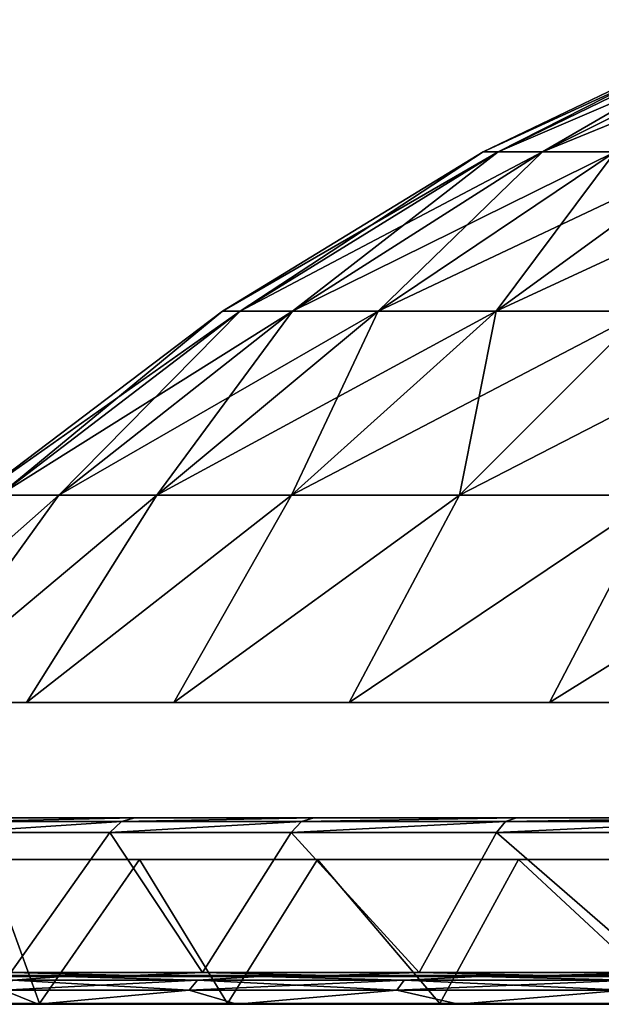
# Model space of a CAD drawing. Header units: millimetres. Extents: x -112 to 112, y -5 to 98.
# Tile 9 of 30: x -86 to -60, y 44 to 88. Entities that reach past the tile are written whole.
import ezdxf

# ---------------------------------------------------------------- set-up
doc = ezdxf.new("R2010")
doc.units = ezdxf.units.MM
doc.header["$LTSCALE"] = 65.185185
for name, color, linetype in [('73', 7, 'CONTINUOUS'), ('75', 7, 'CONTINUOUS'), ('77', 7, 'CONTINUOUS'), ('78', 7, 'CONTINUOUS'), ('79', 7, 'CONTINUOUS'), ('80', 7, 'CONTINUOUS'), ('82', 7, 'CONTINUOUS'), ('83', 7, 'CONTINUOUS'), ('85', 7, 'CONTINUOUS'), ('86', 7, 'CONTINUOUS')]:
    doc.layers.add(name, color=color, linetype=linetype)

msp = doc.modelspace()

# ---------------------------------------------------------------- linework, layer by layer
at = {"layer": '73', "color": 254, "linetype": 'Continuous', "true_color": 0xc4d4cc}
for points in [[(-89.035, 51.243, 52.592), (-86.521, 44.983, 65.981), (-82.101, 51.243, 62.869), (-89.035, 51.243, 52.592)], [(-89.035, 51.243, -52.592), (-82.101, 51.243, -62.869), (-86.522, 44.983, -65.981), (-89.035, 51.243, -52.592)], [(-86.522, 44.983, -65.981), (-82.101, 51.243, -62.869), (-77.96, 44.983, -75.905), (-86.522, 44.983, -65.981)], [(-86.521, 44.983, 65.981), (-77.96, 44.983, 75.906), (-82.101, 51.243, 62.869), (-86.521, 44.983, 65.981)], [(-82.101, 51.243, 62.869), (-77.96, 44.983, 75.906), (-73.987, 51.243, 72.243), (-82.101, 51.243, 62.869)], [(-82.101, 51.243, -62.869), (-73.987, 51.243, -72.243), (-77.96, 44.983, -75.905), (-82.101, 51.243, -62.869)], [(-77.96, 44.983, 75.906), (-68.267, 44.983, 84.729), (-73.987, 51.243, 72.243), (-77.96, 44.983, 75.906)], [(-77.96, 44.983, -75.905), (-73.987, 51.243, -72.243), (-68.268, 44.983, -84.729), (-77.96, 44.983, -75.905)], [(-73.987, 51.243, 72.243), (-68.267, 44.983, 84.729), (-64.81, 51.243, 80.578), (-73.987, 51.243, 72.243)], [(-73.987, 51.243, -72.243), (-64.81, 51.243, -80.578), (-68.268, 44.983, -84.729), (-73.987, 51.243, -72.243)], [(-68.268, 44.983, -84.729), (-64.81, 51.243, -80.578), (-57.584, 44.983, -92.323), (-68.268, 44.983, -84.729)], [(-68.267, 44.983, 84.729), (-57.584, 44.983, 92.323), (-64.81, 51.243, 80.578), (-68.267, 44.983, 84.729)], [(-64.81, 51.243, 80.578), (-57.584, 44.983, 92.323), (-54.701, 51.243, 87.755), (-64.81, 51.243, 80.578)], [(-64.81, 51.243, -80.578), (-54.701, 51.243, -87.755), (-57.584, 44.983, -92.323), (-64.81, 51.243, -80.578)]]:
    msp.add_3dface(points, dxfattribs=at)
at = {"layer": '75', "color": 254, "linetype": 'Continuous', "true_color": 0xc4d4cc}
for points in [[(-85.253, 43.596, -65.678), (-87.591, 50.034, -52.411), (-92.454, 43.596, -55.081), (-85.253, 43.596, -65.678)], [(-92.454, 43.596, 55.082), (-87.591, 50.034, 52.411), (-85.252, 43.596, 65.679), (-92.454, 43.596, 55.082)], [(-80.768, 50.034, -62.415), (-87.591, 50.034, -52.411), (-85.253, 43.596, -65.678), (-80.768, 50.034, -62.415)], [(-87.591, 50.034, 52.411), (-80.768, 50.034, 62.415), (-85.252, 43.596, 65.679), (-87.591, 50.034, 52.411)], [(-76.842, 43.596, -75.346), (-80.768, 50.034, -62.415), (-85.253, 43.596, -65.678), (-76.842, 43.596, -75.346)], [(-85.252, 43.596, 65.679), (-80.768, 50.034, 62.415), (-76.842, 43.596, 75.345), (-85.252, 43.596, 65.679)], [(-72.808, 50.034, -71.541), (-80.768, 50.034, -62.415), (-76.842, 43.596, -75.346), (-72.808, 50.034, -71.541)], [(-80.768, 50.034, 62.415), (-72.808, 50.034, 71.541), (-76.842, 43.596, 75.345), (-80.768, 50.034, 62.415)], [(-67.344, 43.596, -83.943), (-72.808, 50.034, -71.541), (-76.842, 43.596, -75.346), (-67.344, 43.596, -83.943)], [(-76.842, 43.596, 75.345), (-72.808, 50.034, 71.541), (-67.343, 43.596, 83.944), (-76.842, 43.596, 75.345)], [(-63.824, 50.034, -79.66), (-72.808, 50.034, -71.541), (-67.344, 43.596, -83.943), (-63.824, 50.034, -79.66)], [(-72.808, 50.034, 71.541), (-63.824, 50.034, 79.66), (-67.343, 43.596, 83.944), (-72.808, 50.034, 71.541)], [(-56.89, 43.596, -91.352), (-63.824, 50.034, -79.66), (-67.344, 43.596, -83.943), (-56.89, 43.596, -91.352)], [(-67.343, 43.596, 83.944), (-63.824, 50.034, 79.66), (-56.89, 43.596, 91.352), (-67.343, 43.596, 83.944)], [(-53.941, 50.034, -86.657), (-63.824, 50.034, -79.66), (-56.89, 43.596, -91.352), (-53.941, 50.034, -86.657)], [(-63.824, 50.034, 79.66), (-53.941, 50.034, 86.657), (-56.89, 43.596, 91.352), (-63.824, 50.034, 79.66)]]:
    msp.add_3dface(points, dxfattribs=at)
at = {"layer": '77', "color": 254, "linetype": 'Continuous', "true_color": 0xc4d4cc}
for points in [[(-91.806, 44.8, -60.382), (-84.175, 44.8, -70.631), (-86.436, 44.641, -68.93), (-91.806, 44.8, -60.382)], [(-86.436, 44.641, -68.93), (-78.175, 44.641, -78.175), (-86.851, 44.196, -69.261), (-86.436, 44.641, -68.93)], [(-86.851, 44.196, -69.261), (-78.175, 44.641, -78.175), (-78.55, 44.196, -78.55), (-86.851, 44.196, -69.261)], [(-86.436, 44.641, -68.93), (-84.175, 44.8, -70.631), (-78.175, 44.641, -78.175), (-86.436, 44.641, -68.93)], [(-84.175, 44.8, -70.631), (-75.406, 44.8, -79.926), (-78.175, 44.641, -78.175), (-84.175, 44.8, -70.631)], [(-78.175, 44.641, -78.175), (-68.93, 44.641, -86.436), (-78.55, 44.196, -78.55), (-78.175, 44.641, -78.175)], [(-78.55, 44.196, -78.55), (-68.93, 44.641, -86.436), (-69.261, 44.196, -86.851), (-78.55, 44.196, -78.55)], [(-78.175, 44.641, -78.175), (-75.406, 44.8, -79.926), (-68.93, 44.641, -86.436), (-78.175, 44.641, -78.175)], [(-75.406, 44.8, -79.926), (-65.618, 44.8, -88.14), (-68.93, 44.641, -86.436), (-75.406, 44.8, -79.926)], [(-69.261, 44.196, -86.851), (-58.819, 44.641, -93.61), (-59.101, 44.196, -94.059), (-69.261, 44.196, -86.851)], [(-68.93, 44.641, -86.436), (-58.819, 44.641, -93.61), (-69.261, 44.196, -86.851), (-68.93, 44.641, -86.436)], [(-68.93, 44.641, -86.436), (-65.618, 44.8, -88.14), (-58.819, 44.641, -93.61), (-68.93, 44.641, -86.436)], [(-65.618, 44.8, -88.14), (-54.942, 44.8, -95.161), (-58.819, 44.641, -93.61), (-65.618, 44.8, -88.14)], [(-93.04, 43.56, -61.193), (-86.851, 44.196, -69.261), (-85.307, 43.56, -71.581), (-93.04, 43.56, -61.193)], [(-86.851, 44.196, -69.261), (-78.55, 44.196, -78.55), (-85.307, 43.56, -71.581), (-86.851, 44.196, -69.261)], [(-85.307, 43.56, -71.581), (-78.55, 44.196, -78.55), (-76.42, 43.56, -81.001), (-85.307, 43.56, -71.581)], [(-78.55, 44.196, -78.55), (-69.261, 44.196, -86.851), (-76.42, 43.56, -81.001), (-78.55, 44.196, -78.55)], [(-76.42, 43.56, -81.001), (-69.261, 44.196, -86.851), (-66.5, 43.56, -89.325), (-76.42, 43.56, -81.001)], [(-69.261, 44.196, -86.851), (-59.101, 44.196, -94.059), (-66.5, 43.56, -89.325), (-69.261, 44.196, -86.851)], [(-66.5, 43.56, -89.325), (-59.101, 44.196, -94.059), (-55.68, 43.56, -96.441), (-66.5, 43.56, -89.325)]]:
    msp.add_3dface(points, dxfattribs=at)
at = {"layer": '78', "color": 254, "linetype": 'Continuous', "true_color": 0xc4d4cc}
for points in [[(-84.175, 44.8, 70.631), (-91.806, 44.8, 60.382), (-86.436, 44.641, 68.93), (-84.175, 44.8, 70.631)], [(-78.55, 44.196, 78.55), (-86.436, 44.641, 68.93), (-86.851, 44.196, 69.261), (-78.55, 44.196, 78.55)], [(-78.175, 44.641, 78.175), (-84.175, 44.8, 70.631), (-86.436, 44.641, 68.93), (-78.175, 44.641, 78.175)], [(-78.175, 44.641, 78.175), (-86.436, 44.641, 68.93), (-78.55, 44.196, 78.55), (-78.175, 44.641, 78.175)], [(-75.406, 44.8, 79.926), (-84.175, 44.8, 70.631), (-78.175, 44.641, 78.175), (-75.406, 44.8, 79.926)], [(-69.261, 44.196, 86.851), (-78.175, 44.641, 78.175), (-78.55, 44.196, 78.55), (-69.261, 44.196, 86.851)], [(-68.93, 44.641, 86.436), (-75.406, 44.8, 79.926), (-78.175, 44.641, 78.175), (-68.93, 44.641, 86.436)], [(-68.93, 44.641, 86.436), (-78.175, 44.641, 78.175), (-69.261, 44.196, 86.851), (-68.93, 44.641, 86.436)], [(-65.618, 44.8, 88.14), (-75.406, 44.8, 79.926), (-68.93, 44.641, 86.436), (-65.618, 44.8, 88.14)], [(-59.101, 44.196, 94.059), (-68.93, 44.641, 86.436), (-69.261, 44.196, 86.851), (-59.101, 44.196, 94.059)], [(-58.819, 44.641, 93.61), (-65.618, 44.8, 88.14), (-68.93, 44.641, 86.436), (-58.819, 44.641, 93.61)], [(-58.819, 44.641, 93.61), (-68.93, 44.641, 86.436), (-59.101, 44.196, 94.059), (-58.819, 44.641, 93.61)], [(-54.942, 44.8, 95.161), (-65.618, 44.8, 88.14), (-58.819, 44.641, 93.61), (-54.942, 44.8, 95.161)], [(-85.307, 43.56, 71.581), (-86.851, 44.196, 69.261), (-93.04, 43.56, 61.193), (-85.307, 43.56, 71.581)], [(-78.55, 44.196, 78.55), (-86.851, 44.196, 69.261), (-85.307, 43.56, 71.581), (-78.55, 44.196, 78.55)], [(-76.42, 43.56, 81.001), (-78.55, 44.196, 78.55), (-85.307, 43.56, 71.581), (-76.42, 43.56, 81.001)], [(-69.261, 44.196, 86.851), (-78.55, 44.196, 78.55), (-76.42, 43.56, 81.001), (-69.261, 44.196, 86.851)], [(-66.5, 43.56, 89.325), (-69.261, 44.196, 86.851), (-76.42, 43.56, 81.001), (-66.5, 43.56, 89.325)], [(-59.101, 44.196, 94.059), (-69.261, 44.196, 86.851), (-66.5, 43.56, 89.325), (-59.101, 44.196, 94.059)], [(-55.68, 43.56, 96.441), (-59.101, 44.196, 94.059), (-66.5, 43.56, 89.325), (-55.68, 43.56, 96.441)]]:
    msp.add_3dface(points, dxfattribs=at)
at = {"layer": '79', "color": 254, "linetype": 'Continuous', "true_color": 0xc4d4cc}
for points in [[(-82.101, 51.243, -62.869), (-89.035, 51.243, -52.592), (-81.585, 51.728, -62.438), (-82.101, 51.243, -62.869)], [(-89.035, 51.243, -52.592), (-88.475, 51.728, -52.219), (-81.585, 51.728, -62.438), (-89.035, 51.243, -52.592)], [(-80.983, 51.9, -61.892), (-88.475, 51.728, -52.219), (-87.822, 51.9, -51.732), (-80.983, 51.9, -61.892)], [(-81.585, 51.728, -62.438), (-88.475, 51.728, -52.219), (-80.983, 51.9, -61.892), (-81.585, 51.728, -62.438)], [(-73.987, 51.243, -72.243), (-82.101, 51.243, -62.869), (-73.521, 51.728, -71.759), (-73.987, 51.243, -72.243)], [(-82.101, 51.243, -62.869), (-81.585, 51.728, -62.438), (-73.521, 51.728, -71.759), (-82.101, 51.243, -62.869)], [(-72.975, 51.9, -71.159), (-81.585, 51.728, -62.438), (-80.983, 51.9, -61.892), (-72.975, 51.9, -71.159)], [(-73.521, 51.728, -71.759), (-81.585, 51.728, -62.438), (-72.975, 51.9, -71.159), (-73.521, 51.728, -71.759)], [(-64.81, 51.243, -80.578), (-73.987, 51.243, -72.243), (-64.398, 51.728, -80.047), (-64.81, 51.243, -80.578)], [(-73.987, 51.243, -72.243), (-73.521, 51.728, -71.759), (-64.398, 51.728, -80.047), (-73.987, 51.243, -72.243)], [(-63.913, 51.9, -79.398), (-73.521, 51.728, -71.759), (-72.975, 51.9, -71.159), (-63.913, 51.9, -79.398)], [(-64.398, 51.728, -80.047), (-73.521, 51.728, -71.759), (-63.913, 51.9, -79.398), (-64.398, 51.728, -80.047)], [(-54.701, 51.243, -87.755), (-64.81, 51.243, -80.578), (-54.349, 51.728, -87.183), (-54.701, 51.243, -87.755)], [(-64.81, 51.243, -80.578), (-64.398, 51.728, -80.047), (-54.349, 51.728, -87.183), (-64.81, 51.243, -80.578)], [(-53.928, 51.9, -86.49), (-64.398, 51.728, -80.047), (-63.913, 51.9, -79.398), (-53.928, 51.9, -86.49)], [(-54.349, 51.728, -87.183), (-64.398, 51.728, -80.047), (-53.928, 51.9, -86.49), (-54.349, 51.728, -87.183)]]:
    msp.add_3dface(points, dxfattribs=at)
at = {"layer": '80', "color": 254, "linetype": 'Continuous', "true_color": 0xc4d4cc}
for points in [[(-89.035, 51.243, 52.592), (-82.101, 51.243, 62.869), (-81.585, 51.728, 62.438), (-89.035, 51.243, 52.592)], [(-89.035, 51.243, 52.592), (-81.585, 51.728, 62.438), (-88.475, 51.728, 52.219), (-89.035, 51.243, 52.592)], [(-88.475, 51.728, 52.219), (-81.585, 51.728, 62.438), (-80.983, 51.9, 61.892), (-88.475, 51.728, 52.219)], [(-87.822, 51.9, 51.732), (-88.475, 51.728, 52.219), (-80.983, 51.9, 61.892), (-87.822, 51.9, 51.732)], [(-82.101, 51.243, 62.869), (-73.987, 51.243, 72.243), (-73.521, 51.728, 71.759), (-82.101, 51.243, 62.869)], [(-82.101, 51.243, 62.869), (-73.521, 51.728, 71.759), (-81.585, 51.728, 62.438), (-82.101, 51.243, 62.869)], [(-80.983, 51.9, 61.892), (-81.585, 51.728, 62.438), (-72.975, 51.9, 71.159), (-80.983, 51.9, 61.892)], [(-81.585, 51.728, 62.438), (-73.521, 51.728, 71.759), (-72.975, 51.9, 71.159), (-81.585, 51.728, 62.438)], [(-73.987, 51.243, 72.243), (-64.81, 51.243, 80.578), (-64.398, 51.728, 80.047), (-73.987, 51.243, 72.243)], [(-73.987, 51.243, 72.243), (-64.398, 51.728, 80.047), (-73.521, 51.728, 71.759), (-73.987, 51.243, 72.243)], [(-72.975, 51.9, 71.159), (-73.521, 51.728, 71.759), (-63.913, 51.9, 79.398), (-72.975, 51.9, 71.159)], [(-73.521, 51.728, 71.759), (-64.398, 51.728, 80.047), (-63.913, 51.9, 79.398), (-73.521, 51.728, 71.759)], [(-64.81, 51.243, 80.578), (-54.701, 51.243, 87.755), (-54.349, 51.728, 87.183), (-64.81, 51.243, 80.578)], [(-64.81, 51.243, 80.578), (-54.349, 51.728, 87.183), (-64.398, 51.728, 80.047), (-64.81, 51.243, 80.578)], [(-63.913, 51.9, 79.398), (-64.398, 51.728, 80.047), (-53.928, 51.9, 86.49), (-63.913, 51.9, 79.398)], [(-64.398, 51.728, 80.047), (-54.349, 51.728, 87.183), (-53.928, 51.9, 86.49), (-64.398, 51.728, 80.047)]]:
    msp.add_3dface(points, dxfattribs=at)
at = {"layer": '82', "color": 254, "linetype": 'Continuous', "true_color": 0xc4d4cc}
for points in [[(-86.521, 44.983, 65.981), (-88.823, 44.848, 63.147), (-81.075, 44.848, 72.828), (-86.521, 44.983, 65.981)], [(-77.96, 44.983, 75.906), (-86.521, 44.983, 65.981), (-81.075, 44.848, 72.828), (-77.96, 44.983, 75.906)], [(-77.96, 44.983, 75.906), (-81.075, 44.848, 72.828), (-72.277, 44.848, 81.566), (-77.96, 44.983, 75.906)], [(-68.267, 44.983, 84.729), (-77.96, 44.983, 75.906), (-72.277, 44.848, 81.566), (-68.267, 44.983, 84.729)], [(-68.267, 44.983, 84.729), (-72.277, 44.848, 81.566), (-62.544, 44.848, 89.248), (-68.267, 44.983, 84.729)], [(-57.584, 44.983, 92.323), (-68.267, 44.983, 84.729), (-62.544, 44.848, 89.248), (-57.584, 44.983, 92.323)], [(-57.584, 44.983, 92.323), (-62.544, 44.848, 89.248), (-52.002, 44.848, 95.775), (-57.584, 44.983, 92.323)], [(-81.075, 44.848, 72.828), (-88.823, 44.848, 63.147), (-86.829, 44.8, 66.215), (-81.075, 44.848, 72.828)], [(-78.237, 44.8, 76.176), (-81.075, 44.848, 72.828), (-86.829, 44.8, 66.215), (-78.237, 44.8, 76.176)], [(-72.277, 44.848, 81.566), (-81.075, 44.848, 72.828), (-78.237, 44.8, 76.176), (-72.277, 44.848, 81.566)], [(-68.509, 44.8, 85.03), (-72.277, 44.848, 81.566), (-78.237, 44.8, 76.176), (-68.509, 44.8, 85.03)], [(-62.544, 44.848, 89.248), (-72.277, 44.848, 81.566), (-68.509, 44.8, 85.03), (-62.544, 44.848, 89.248)], [(-57.788, 44.8, 92.651), (-62.544, 44.848, 89.248), (-68.509, 44.8, 85.03), (-57.788, 44.8, 92.651)], [(-52.002, 44.848, 95.775), (-62.544, 44.848, 89.248), (-57.788, 44.8, 92.651), (-52.002, 44.848, 95.775)]]:
    msp.add_3dface(points, dxfattribs=at)
at = {"layer": '83', "color": 254, "linetype": 'Continuous', "true_color": 0xc4d4cc}
for points in [[(-86.522, 44.983, -65.981), (-81.075, 44.848, -72.828), (-88.823, 44.848, -63.147), (-86.522, 44.983, -65.981)], [(-86.522, 44.983, -65.981), (-77.96, 44.983, -75.905), (-81.075, 44.848, -72.828), (-86.522, 44.983, -65.981)], [(-77.96, 44.983, -75.905), (-72.277, 44.848, -81.566), (-81.075, 44.848, -72.828), (-77.96, 44.983, -75.905)], [(-77.96, 44.983, -75.905), (-68.268, 44.983, -84.729), (-72.277, 44.848, -81.566), (-77.96, 44.983, -75.905)], [(-68.268, 44.983, -84.729), (-62.544, 44.848, -89.248), (-72.277, 44.848, -81.566), (-68.268, 44.983, -84.729)], [(-68.268, 44.983, -84.729), (-57.584, 44.983, -92.323), (-62.544, 44.848, -89.248), (-68.268, 44.983, -84.729)], [(-57.584, 44.983, -92.323), (-52.002, 44.848, -95.775), (-62.544, 44.848, -89.248), (-57.584, 44.983, -92.323)], [(-88.823, 44.848, -63.147), (-81.075, 44.848, -72.828), (-86.829, 44.8, -66.215), (-88.823, 44.848, -63.147)], [(-86.829, 44.8, -66.215), (-81.075, 44.848, -72.828), (-78.237, 44.8, -76.175), (-86.829, 44.8, -66.215)], [(-81.075, 44.848, -72.828), (-72.277, 44.848, -81.566), (-78.237, 44.8, -76.175), (-81.075, 44.848, -72.828)], [(-78.237, 44.8, -76.175), (-72.277, 44.848, -81.566), (-68.51, 44.8, -85.03), (-78.237, 44.8, -76.175)], [(-72.277, 44.848, -81.566), (-62.544, 44.848, -89.248), (-68.51, 44.8, -85.03), (-72.277, 44.848, -81.566)], [(-68.51, 44.8, -85.03), (-62.544, 44.848, -89.248), (-57.789, 44.8, -92.651), (-68.51, 44.8, -85.03)], [(-62.544, 44.848, -89.248), (-52.002, 44.848, -95.775), (-57.789, 44.8, -92.651), (-62.544, 44.848, -89.248)]]:
    msp.add_3dface(points, dxfattribs=at)
at = {"layer": '85', "color": 254, "linetype": 'Continuous', "true_color": 0xc4d4cc}
for points in [[(-53.1, 87.584), (-65.402, 81.669), (-64.736, 81.669, 9.308), (-53.1, 87.584)], [(-62.753, 81.669, 18.426), (-52.559, 87.584, 7.557), (-64.736, 81.669, 9.308), (-62.753, 81.669, 18.426)], [(-52.559, 87.584, 7.557), (-53.1, 87.584), (-64.736, 81.669, 9.308), (-52.559, 87.584, 7.557)], [(-59.492, 81.669, 27.169), (-50.949, 87.584, 14.96), (-62.753, 81.669, 18.426), (-59.492, 81.669, 27.169)], [(-50.949, 87.584, 14.96), (-52.559, 87.584, 7.557), (-62.753, 81.669, 18.426), (-50.949, 87.584, 14.96)], [(-65.402, 81.669), (-77.055, 74.558), (-76.27, 74.558, 10.966), (-65.402, 81.669)], [(-64.736, 81.669, 9.308), (-65.402, 81.669), (-76.27, 74.558, 10.966), (-64.736, 81.669, 9.308)], [(-73.933, 74.558, 21.709), (-64.736, 81.669, 9.308), (-76.27, 74.558, 10.966), (-73.933, 74.558, 21.709)], [(-62.753, 81.669, 18.426), (-64.736, 81.669, 9.308), (-73.933, 74.558, 21.709), (-62.753, 81.669, 18.426)], [(-70.091, 74.558, 32.01), (-62.753, 81.669, 18.426), (-73.933, 74.558, 21.709), (-70.091, 74.558, 32.01)], [(-59.492, 81.669, 27.169), (-62.753, 81.669, 18.426), (-70.091, 74.558, 32.01), (-59.492, 81.669, 27.169)], [(-64.823, 74.558, 41.659), (-59.492, 81.669, 27.169), (-70.091, 74.558, 32.01), (-64.823, 74.558, 41.659)], [(-55.02, 81.669, 35.359), (-59.492, 81.669, 27.169), (-64.823, 74.558, 41.659), (-55.02, 81.669, 35.359)], [(-58.234, 74.558, 50.46), (-55.02, 81.669, 35.359), (-64.823, 74.558, 41.659), (-58.234, 74.558, 50.46)], [(-87.941, 66.323), (-87.046, 66.323, 12.515), (-77.055, 74.558), (-87.941, 66.323)], [(-87.046, 66.323, 12.515), (-84.379, 66.323, 24.776), (-76.27, 74.558, 10.966), (-87.046, 66.323, 12.515)], [(-77.055, 74.558), (-87.046, 66.323, 12.515), (-76.27, 74.558, 10.966), (-77.055, 74.558)], [(-84.379, 66.323, 24.776), (-79.994, 66.323, 36.532), (-73.933, 74.558, 21.709), (-84.379, 66.323, 24.776)], [(-84.379, 66.323, 24.776), (-73.933, 74.558, 21.709), (-76.27, 74.558, 10.966), (-84.379, 66.323, 24.776)], [(-79.994, 66.323, 36.532), (-73.981, 66.323, 47.545), (-70.091, 74.558, 32.01), (-79.994, 66.323, 36.532)], [(-79.994, 66.323, 36.532), (-70.091, 74.558, 32.01), (-73.933, 74.558, 21.709), (-79.994, 66.323, 36.532)], [(-73.981, 66.323, 47.545), (-66.462, 66.323, 57.589), (-64.823, 74.558, 41.659), (-73.981, 66.323, 47.545)], [(-73.981, 66.323, 47.545), (-64.823, 74.558, 41.659), (-70.091, 74.558, 32.01), (-73.981, 66.323, 47.545)], [(-66.462, 66.323, 57.589), (-58.234, 74.558, 50.46), (-64.823, 74.558, 41.659), (-66.462, 66.323, 57.589)], [(-66.462, 66.323, 57.589), (-57.589, 66.323, 66.462), (-58.234, 74.558, 50.46), (-66.462, 66.323, 57.589)], [(-94.867, 57.054, 24.358), (-91.066, 57.054, 36.056), (-84.379, 66.323, 24.776), (-94.867, 57.054, 24.358)], [(-87.046, 66.323, 12.515), (-94.867, 57.054, 24.358), (-84.379, 66.323, 24.776), (-87.046, 66.323, 12.515)], [(-91.066, 57.054, 36.056), (-85.829, 57.054, 47.185), (-79.994, 66.323, 36.532), (-91.066, 57.054, 36.056)], [(-84.379, 66.323, 24.776), (-91.066, 57.054, 36.056), (-79.994, 66.323, 36.532), (-84.379, 66.323, 24.776)], [(-85.829, 57.054, 47.185), (-79.238, 57.054, 57.57), (-73.981, 66.323, 47.545), (-85.829, 57.054, 47.185)], [(-79.994, 66.323, 36.532), (-85.829, 57.054, 47.185), (-73.981, 66.323, 47.545), (-79.994, 66.323, 36.532)], [(-79.238, 57.054, 57.57), (-71.398, 57.054, 67.047), (-66.462, 66.323, 57.589), (-79.238, 57.054, 57.57)], [(-73.981, 66.323, 47.545), (-79.238, 57.054, 57.57), (-66.462, 66.323, 57.589), (-73.981, 66.323, 47.545)], [(-66.462, 66.323, 57.589), (-71.398, 57.054, 67.047), (-57.589, 66.323, 66.462), (-66.462, 66.323, 57.589)], [(-71.398, 57.054, 67.047), (-62.432, 57.054, 75.467), (-57.589, 66.323, 66.462), (-71.398, 57.054, 67.047)], [(-57.589, 66.323, 66.462), (-62.432, 57.054, 75.467), (-47.545, 66.323, 73.981), (-57.589, 66.323, 66.462)], [(-62.432, 57.054, 75.467), (-52.481, 57.054, 82.697), (-47.545, 66.323, 73.981), (-62.432, 57.054, 75.467)]]:
    msp.add_3dface(points, dxfattribs=at)
at = {"layer": '86', "color": 254, "linetype": 'Continuous', "true_color": 0xc4d4cc}
for points in [[(-65.402, 81.669), (-52.559, 87.584, -7.557), (-64.736, 81.669, -9.308), (-65.402, 81.669)], [(-65.402, 81.669), (-53.1, 87.584), (-52.559, 87.584, -7.557), (-65.402, 81.669)], [(-52.559, 87.584, -7.557), (-50.949, 87.584, -14.96), (-64.736, 81.669, -9.308), (-52.559, 87.584, -7.557)], [(-64.736, 81.669, -9.308), (-50.949, 87.584, -14.96), (-62.753, 81.669, -18.426), (-64.736, 81.669, -9.308)], [(-50.949, 87.584, -14.96), (-48.301, 87.584, -22.058), (-62.753, 81.669, -18.426), (-50.949, 87.584, -14.96)], [(-62.753, 81.669, -18.426), (-48.301, 87.584, -22.058), (-59.492, 81.669, -27.169), (-62.753, 81.669, -18.426)], [(-77.055, 74.558), (-65.402, 81.669), (-64.736, 81.669, -9.308), (-77.055, 74.558)], [(-77.055, 74.558), (-64.736, 81.669, -9.308), (-76.27, 74.558, -10.966), (-77.055, 74.558)], [(-64.736, 81.669, -9.308), (-62.753, 81.669, -18.426), (-76.27, 74.558, -10.966), (-64.736, 81.669, -9.308)], [(-76.27, 74.558, -10.966), (-62.753, 81.669, -18.426), (-73.933, 74.558, -21.709), (-76.27, 74.558, -10.966)], [(-62.753, 81.669, -18.426), (-59.492, 81.669, -27.169), (-73.933, 74.558, -21.709), (-62.753, 81.669, -18.426)], [(-73.933, 74.558, -21.709), (-59.492, 81.669, -27.169), (-70.091, 74.558, -32.01), (-73.933, 74.558, -21.709)], [(-59.492, 81.669, -27.169), (-55.02, 81.669, -35.359), (-70.091, 74.558, -32.01), (-59.492, 81.669, -27.169)], [(-70.091, 74.558, -32.01), (-55.02, 81.669, -35.359), (-64.823, 74.558, -41.659), (-70.091, 74.558, -32.01)], [(-64.823, 74.558, -41.659), (-49.428, 81.669, -42.829), (-58.234, 74.558, -50.46), (-64.823, 74.558, -41.659)], [(-55.02, 81.669, -35.359), (-49.428, 81.669, -42.829), (-64.823, 74.558, -41.659), (-55.02, 81.669, -35.359)], [(-87.046, 66.323, -12.515), (-87.941, 66.323), (-76.27, 74.558, -10.966), (-87.046, 66.323, -12.515)], [(-87.941, 66.323), (-77.055, 74.558), (-76.27, 74.558, -10.966), (-87.941, 66.323)], [(-84.379, 66.323, -24.776), (-87.046, 66.323, -12.515), (-73.933, 74.558, -21.709), (-84.379, 66.323, -24.776)], [(-87.046, 66.323, -12.515), (-76.27, 74.558, -10.966), (-73.933, 74.558, -21.709), (-87.046, 66.323, -12.515)], [(-79.994, 66.323, -36.532), (-84.379, 66.323, -24.776), (-70.091, 74.558, -32.01), (-79.994, 66.323, -36.532)], [(-84.379, 66.323, -24.776), (-73.933, 74.558, -21.709), (-70.091, 74.558, -32.01), (-84.379, 66.323, -24.776)], [(-73.981, 66.323, -47.545), (-79.994, 66.323, -36.532), (-64.823, 74.558, -41.659), (-73.981, 66.323, -47.545)], [(-79.994, 66.323, -36.532), (-70.091, 74.558, -32.01), (-64.823, 74.558, -41.659), (-79.994, 66.323, -36.532)], [(-66.462, 66.323, -57.589), (-73.981, 66.323, -47.545), (-58.234, 74.558, -50.46), (-66.462, 66.323, -57.589)], [(-73.981, 66.323, -47.545), (-64.823, 74.558, -41.659), (-58.234, 74.558, -50.46), (-73.981, 66.323, -47.545)], [(-66.462, 66.323, -57.589), (-58.234, 74.558, -50.46), (-50.46, 74.558, -58.234), (-66.462, 66.323, -57.589)], [(-57.589, 66.323, -66.462), (-66.462, 66.323, -57.589), (-50.46, 74.558, -58.234), (-57.589, 66.323, -66.462)], [(-91.066, 57.054, -36.056), (-94.867, 57.054, -24.358), (-84.379, 66.323, -24.776), (-91.066, 57.054, -36.056)], [(-84.379, 66.323, -24.776), (-94.867, 57.054, -24.358), (-87.046, 66.323, -12.515), (-84.379, 66.323, -24.776)], [(-85.829, 57.054, -47.185), (-91.066, 57.054, -36.056), (-79.994, 66.323, -36.532), (-85.829, 57.054, -47.185)], [(-79.994, 66.323, -36.532), (-91.066, 57.054, -36.056), (-84.379, 66.323, -24.776), (-79.994, 66.323, -36.532)], [(-79.238, 57.054, -57.57), (-85.829, 57.054, -47.185), (-73.981, 66.323, -47.545), (-79.238, 57.054, -57.57)], [(-73.981, 66.323, -47.545), (-85.829, 57.054, -47.185), (-79.994, 66.323, -36.532), (-73.981, 66.323, -47.545)], [(-71.398, 57.054, -67.047), (-79.238, 57.054, -57.57), (-66.462, 66.323, -57.589), (-71.398, 57.054, -67.047)], [(-66.462, 66.323, -57.589), (-79.238, 57.054, -57.57), (-73.981, 66.323, -47.545), (-66.462, 66.323, -57.589)], [(-62.432, 57.054, -75.467), (-71.398, 57.054, -67.047), (-57.589, 66.323, -66.462), (-62.432, 57.054, -75.467)], [(-57.589, 66.323, -66.462), (-71.398, 57.054, -67.047), (-66.462, 66.323, -57.589), (-57.589, 66.323, -66.462)], [(-52.481, 57.054, -82.697), (-62.432, 57.054, -75.467), (-47.545, 66.323, -73.981), (-52.481, 57.054, -82.697)], [(-47.545, 66.323, -73.981), (-62.432, 57.054, -75.467), (-57.589, 66.323, -66.462), (-47.545, 66.323, -73.981)]]:
    msp.add_3dface(points, dxfattribs=at)

doc.saveas('drawing.dxf')
